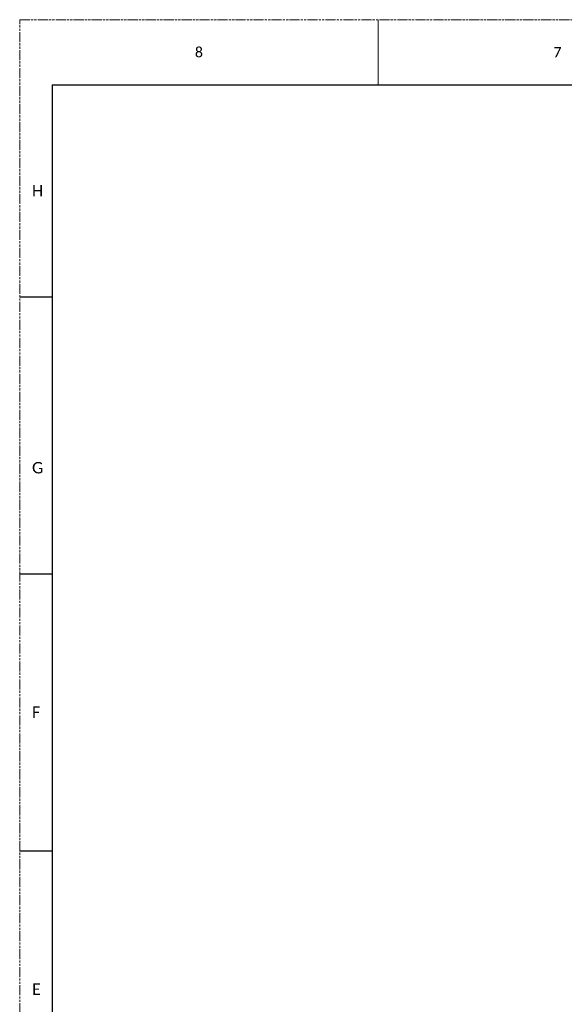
# Model space of a CAD drawing. Header units: millimetres. Extents: x -7199 to 1146, y -2825 to 3623.
# Tile 22 of 35: x -7199 to -5614, y 759 to 3623. Entities that reach past the tile are written whole.
import ezdxf

# ---------------------------------------------------------------- set-up
doc = ezdxf.new("R2010")
doc.units = ezdxf.units.MM
doc.header["$LTSCALE"] = 65.395
doc.linetypes.add('PHANTOM', pattern=[0.8, 0.45, -0.05, 0.1, -0.05, 0.1, -0.05])
doc.layers.get('0').update_dxf_attribs({"linetype": 'CONTINUOUS'})
doc.styles.get("Standard").update_dxf_attribs({"font": 'calibril.ttf'})

msp = doc.modelspace()

# ---------------------------------------------------------------- linework, layer by layer
at = {"color": 7, "linetype": 'PHANTOM', "lineweight": 0}
for p, q in [((-7198.7, -2824.8), (-7198.7, 3623.1)), ((-7198.7, 3623.1), (1145.6, 3623.1))]:
    msp.add_line(p, q, dxfattribs=at)
at = {"color": 7, "linetype": 'Continuous', "lineweight": 0}
msp.add_line((-6155.7, 3623.1), (-6155.7, 3433.5), dxfattribs=at)
at = {"color": 7, "linetype": 'Continuous'}
for p, q in [((-7103.9, 3433.5), (1050.8, 3433.5)), ((-7198.7, 2817.1), (-7103.9, 2817.1)), ((-7198.7, 2011.1), (-7103.9, 2011.1)), ((-7198.7, 1205.1), (-7103.9, 1205.1))]:
    msp.add_line(p, q, dxfattribs=at)
msp.add_line((-7103.9, 3433.5), (-7103.9, -2635.1))

# ---------------------------------------------------------------- texts
at = {"color": 7, "linetype": 'Continuous', "lineweight": 0, "attachment_point": 1}
for s, insert, char_height in [('8', (-6689.1, 3543.4), 29.6), ('7', (-5646, 3543.4), 29.6), ('H', (-7162.9, 3142.3), 33.2), ('G', (-7162.9, 2336.3), 33.2), ('F', (-7162.9, 1625.1), 33.2), ('E', (-7162.9, 819.1), 33.2)]:
    msp.add_mtext(s, dxfattribs=dict(at, insert=insert, char_height=char_height))

doc.saveas('drawing.dxf')
